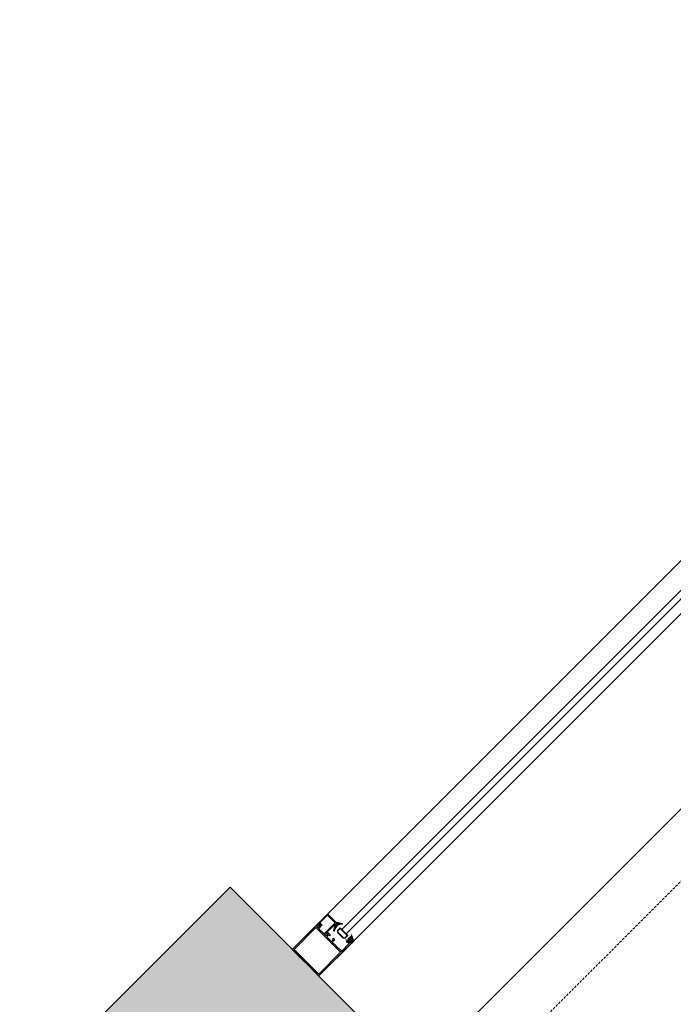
# Model space of a CAD drawing. Header units: feet. Extents: x 1537802 to 2072561, y 4461723 to 4732600.
# Tile 19 of 113: x 1576358 to 1577399, y 4672078 to 4673647. Entities that reach past the tile are written whole.
import ezdxf

# ---------------------------------------------------------------- set-up
doc = ezdxf.new("R2010")
doc.units = ezdxf.units.FT
doc.header["$MEASUREMENT"] = 0
doc.linetypes.add('HIDDEN-2-1', pattern=[3, 2, -1])
doc.layers.add('CAM', color=154, linetype='Continuous')
doc.layers.add('gor', color=251, linetype='Continuous', lineweight=5)

msp = doc.modelspace()

# ---------------------------------------------------------------- hatches: boundary and pattern name
at = {"lineweight": 0}
h = msp.add_hatch(dxfattribs=at)
h.set_pattern_fill('AR-CONC', color=256, scale=30)
h.set_pattern_definition([(50, (1928464.02, 4798801.17), (215.178055, -18.82564), [22.5, -247.5]), (355, (1928464.02, 4798801.17), (-41.6254, 225.65764), [18, -198]), (100.451444, (1928481.95, 4798799.6), (173.55265, 206.832), [19.12206, -210.34263]), (46.1842, (1928464.02, 4798861.17), (320.1724, -49.65578), [33.75, -371.25]), (96.63564, (1928490.7, 4798857.03), (280.39858, 292.23558), [28.6831, -315.51413]), (351.18416, (1928464.02, 4798861.17), (280.39858, 292.23558), [27, -297]), (21, (1928494.02, 4798846.17), (179.072116, -120.78567), [22.5, -247.5]), (326, (1928494.02, 4798846.17), (72.9946, 217.54501), [18, -198]), (71.451445, (1928508.95, 4798836.1), (252.06671, 96.75935), [19.12206, -210.34263]), (37.5, (1928464.02, 4798801.165), (3.647957, 99.868156), [0, -195.6, 0, -201, 0, -198.75]), (7.5, (1928464.02, 4798801.17), (78.92086, 118.323514), [0, -114.6, 0, -191.1, 0, -75.75]), (327.5, (1928397.12, 4798801.165), (160.146731, -6.766462), [0, -75, 0, -234, 0, -310.5]), (317.5, (1928367.12, 4798801.17), (174.95585, 30.031495), [0, -97.5, 0, -155.4, 0, -220.5])])
edge = h.paths.add_edge_path()
edge.add_arc((1562945.5, 4677829.2), 100, 90, 180)
edge.add_line((1562845.5, 4677829.2), (1562845.5, 4671599.2))
edge.add_arc((1562945.5, 4671599.2), 100, 180, 270)
edge.add_line((1562945.5, 4671499.2), (1564025.5, 4671499.2))
edge.add_line((1564025.5, 4671499.2), (1564025.5, 4671579.2))
edge.add_line((1564025.5, 4671579.2), (1564015.5, 4671579.2))
edge.add_line((1564015.5, 4671579.2), (1564015.5, 4671979.2))
edge.add_line((1564015.5, 4671979.2), (1563195.5, 4671979.2))
edge.add_line((1563195.5, 4671979.2), (1563195.5, 4677579.2))
edge.add_line((1563195.5, 4677579.2), (1570119.1, 4677579.2))
edge.add_line((1570119.1, 4677579.2), (1570354.5, 4677343.9))
edge.add_line((1570354.5, 4677343.9), (1570637.3, 4677626.7))
edge.add_line((1570637.3, 4677626.7), (1570538.3, 4677725.7))
edge.add_line((1570538.3, 4677725.7), (1571591.9, 4678779.3))
edge.add_line((1571591.9, 4678779.3), (1571754.5, 4678616.7))
edge.add_line((1571754.5, 4678616.7), (1571825.2, 4678687.4))
edge.add_line((1571825.2, 4678687.4), (1571662.6, 4678850))
edge.add_line((1571662.6, 4678850), (1571818.2, 4679005.6))
edge.add_line((1571818.2, 4679005.6), (1571641.4, 4679182.4))
edge.add_line((1571641.4, 4679182.4), (1570227.2, 4677768.1))
edge.add_line((1570227.2, 4677768.1), (1569993.6, 4678001.8))
edge.add_line((1569993.6, 4678001.8), (1569993.6, 4680094.5))
edge.add_line((1569993.6, 4680094.5), (1572553.6, 4680094.5))
edge.add_line((1572553.6, 4680094.5), (1572242.4, 4679783.4))
edge.add_line((1572242.4, 4679783.4), (1572419.2, 4679606.6))
edge.add_line((1572419.2, 4679606.6), (1572652.6, 4679840))
edge.add_line((1572652.6, 4679840), (1573501.1, 4678991.4))
edge.add_line((1573501.1, 4678991.4), (1572511.1, 4678001.5))
edge.add_line((1572511.1, 4678001.5), (1572482.8, 4678029.8))
edge.add_line((1572482.8, 4678029.8), (1572412.1, 4677959.1))
edge.add_line((1572412.1, 4677959.1), (1572511.1, 4677860.1))
edge.add_line((1572511.1, 4677860.1), (1573571.8, 4678920.7))
edge.add_line((1573571.8, 4678920.7), (1576357.8, 4676134.7))
edge.add_line((1576357.8, 4676134.7), (1575297.1, 4675074.1))
edge.add_line((1575297.1, 4675074.1), (1575367.8, 4675003.4))
edge.add_line((1575367.8, 4675003.4), (1576428.5, 4676064))
edge.add_line((1576428.5, 4676064), (1576895.2, 4675597.3))
edge.add_line((1576895.2, 4675597.3), (1577178, 4675880.2))
edge.add_line((1577178, 4675880.2), (1578033.6, 4676735.8))
edge.add_line((1578033.6, 4676735.8), (1578866, 4676735.8))
edge.add_line((1578866, 4676735.8), (1578866, 4674784.2))
edge.add_line((1578866, 4674784.2), (1578274, 4674784.2))
edge.add_line((1578274, 4674784.2), (1577718.2, 4675340))
edge.add_line((1577718.2, 4675340), (1577435.4, 4675057.2))
edge.add_line((1577435.4, 4675057.2), (1578460.7, 4674031.9))
edge.add_line((1578460.7, 4674031.9), (1578107.1, 4673678.3))
edge.add_line((1578107.1, 4673678.3), (1578206.1, 4673579.3))
edge.add_line((1578206.1, 4673579.3), (1578248.5, 4673536.9))
edge.add_line((1578248.5, 4673536.9), (1578390, 4673395.5))
edge.add_line((1578390, 4673395.5), (1579066, 4674072.4))
edge.add_line((1579066, 4674072.4), (1579066, 4677127))
edge.add_line((1579066, 4677127), (1578866, 4677127))
edge.add_line((1578866, 4677127), (1578866, 4676885.8))
edge.add_line((1578866, 4676885.8), (1577971.5, 4676885.8))
edge.add_line((1577971.5, 4676885.8), (1577072, 4675986.2))
edge.add_line((1577072, 4675986.2), (1576404.6, 4676653.6))
edge.add_line((1576404.6, 4676653.6), (1577728.1, 4677977))
edge.add_line((1577728.1, 4677977), (1578866, 4677977))
edge.add_line((1578866, 4677977), (1578866, 4677927))
edge.add_line((1578866, 4677927), (1579066, 4677927))
edge.add_line((1579066, 4677927), (1579066, 4678327))
edge.add_line((1579066, 4678327), (1578866, 4678327))
edge.add_line((1578866, 4678327), (1578866, 4678107))
edge.add_line((1578866, 4678107), (1577649.7, 4678107))
edge.add_line((1577649.7, 4678107), (1576300.4, 4676757.8))
edge.add_line((1576300.4, 4676757.8), (1573361.2, 4679697))
edge.add_line((1573361.2, 4679697), (1573921.2, 4679697))
edge.add_line((1573921.2, 4679697), (1573921.2, 4679857))
edge.add_line((1573921.2, 4679857), (1575616, 4679857))
edge.add_line((1575616, 4679857), (1575616, 4680257))
edge.add_line((1575616, 4680257), (1569593.6, 4680257))
edge.add_line((1569593.6, 4680257), (1569593.6, 4677929.2))
edge.add_line((1569593.6, 4677929.2), (1562945.5, 4677929.2))
h.paths.add_polyline_path([(1573890, 4673808.3), (1574215.3, 4674133.6), (1574427.4, 4673921.5), (1574102.1, 4673596.2)], flags=17)
h.paths.add_polyline_path([(1572955.5, 4671479.2), (1572955.5, 4671979.2), (1573495.5, 4671979.2), (1573849.1, 4671625.6), (1573592.2, 4671368.8), (1573580.8, 4671380.2), (1573467.6, 4671267.1), (1573255.5, 4671479.2)])
h.paths.add_polyline_path([(1568315.5, 4671979.2), (1568315.5, 4671579.2), (1568285.5, 4671579.2), (1568285.5, 4671499.2), (1568775.5, 4671499.2), (1568775.5, 4671979.2)], flags=17)
edge = h.paths.add_edge_path()
edge.add_line((1576190.8, 4671762), (1576452.5, 4671500.4))
edge.add_arc((1576661.1, 4671793.9), 360, 234.5931, 395.4069)
edge.add_line((1576954.5, 4672002.5), (1576692.9, 4672264.1))
edge.add_line((1576692.9, 4672264.1), (1576190.8, 4671762))
h.paths.add_polyline_path([(1579066, 4679127), (1579066, 4680257), (1577546, 4680257), (1577546, 4679857), (1578666, 4679857), (1578666, 4679657), (1578866, 4679657), (1578866, 4679127)], flags=17)
edge = h.paths.add_edge_path()
edge.add_line((1582202.8, 4681561.3), (1580343, 4681561.3))
edge.add_line((1580343, 4681561.3), (1580343, 4674411.3))
edge.add_line((1580343, 4674411.3), (1580142.8, 4674347.9))
edge.add_arc((1580667.2, 4674443.8), 533.1, 190.365, 267.3798)
edge.add_line((1580642.8, 4673911.3), (1580742.8, 4673911.3))
edge.add_line((1580742.8, 4673911.3), (1580742.8, 4674461.3))
edge.add_line((1580742.8, 4674461.3), (1580642.8, 4674461.3))
edge.add_line((1580642.8, 4674461.3), (1580642.8, 4676861.3))
edge.add_line((1580642.8, 4676861.3), (1583222.8, 4676861.3))
edge.add_line((1583222.8, 4676861.3), (1583222.8, 4676961.3))
edge.add_line((1583222.8, 4676961.3), (1580642.8, 4676961.3))
edge.add_line((1580642.8, 4676961.3), (1580642.8, 4678891.3))
edge.add_line((1580642.8, 4678891.3), (1583932.8, 4678891.3))
edge.add_line((1583932.8, 4678891.3), (1583932.8, 4678991.3))
edge.add_line((1583932.8, 4678991.3), (1580642.8, 4678991.3))
edge.add_line((1580642.8, 4678991.3), (1580642.8, 4681091.3))
edge.add_line((1580642.8, 4681091.3), (1580802.8, 4681091.3))
edge.add_line((1580802.8, 4681091.3), (1580802.8, 4681261.3))
edge.add_line((1580802.8, 4681261.3), (1582202.8, 4681261.3))
edge.add_line((1582202.8, 4681261.3), (1582202.8, 4681561.3))
h.paths.add_polyline_path([(1582702.8, 4681561.3), (1582702.8, 4681261.3), (1584742.8, 4681261.3), (1584742.8, 4681061.3), (1584852.8, 4681061.3), (1584852.8, 4678991.3), (1584732.8, 4678991.3), (1584732.8, 4678891.3), (1584852.8, 4678891.3), (1584852.8, 4674411.3), (1584742.8, 4674411.3), (1584742.8, 4673911.3), (1585302.8, 4673911.3), (1585302.8, 4674411.3), (1585192.8, 4674411.3), (1585192.8, 4681051.3), (1585312.8, 4681051.3), (1585312.8, 4681261.3), (1589272.8, 4681261.3), (1589272.8, 4681061.3), (1589392.8, 4681061.3), (1589392.8, 4674411.3), (1589272.8, 4674411.3), (1589272.8, 4673911.3), (1589792.8, 4673911.3), (1589792.8, 4674411.3), (1589692.8, 4674411.3), (1589692.8, 4681041.3), (1589772.8, 4681041.3), (1589772.8, 4681261.3), (1590272.8, 4681261.3), (1590272.8, 4681411.3), (1590247.8, 4681411.3), (1590247.8, 4681561.3), (1590147.8, 4681561.3), (1590147.8, 4682091.3), (1589747.8, 4682091.3), (1589747.8, 4681561.3)])
h.paths.add_polyline_path([(1592587.8, 4681561.3), (1592587.8, 4685891.3), (1589747.8, 4685891.3), (1589747.8, 4682951.3), (1589947.8, 4682951.3), (1589947.8, 4685491.3), (1590147.8, 4685491.3), (1590147.8, 4685691.3), (1592187.8, 4685691.3), (1592187.8, 4685491.3), (1592387.8, 4685491.3), (1592387.8, 4681561.3), (1591047.8, 4681561.3), (1591047.8, 4681411.3), (1591022.8, 4681411.3), (1591022.8, 4681261.3), (1593792.8, 4681261.3), (1593792.8, 4681061.3), (1593902.8, 4681061.3), (1593902.8, 4674411.3), (1593792.8, 4674411.3), (1593792.8, 4673911.3), (1594282.8, 4673911.3), (1594282.8, 4674411.3), (1594182.8, 4674411.3), (1594182.8, 4681061.3), (1594272.8, 4681061.3), (1594272.8, 4681261.3), (1598242.8, 4681261.3), (1598242.8, 4681061.3), (1598332.8, 4681061.3), (1598332.8, 4674411.3), (1598232.8, 4674411.3), (1598232.8, 4673911.3), (1598762.8, 4673911.3), (1598762.8, 4674521.3), (1598642.8, 4674521.3), (1598642.8, 4676921.3), (1601112.8, 4676921.3), (1601112.8, 4677731.3), (1601012.8, 4677731.3), (1601012.8, 4677021.3), (1598642.8, 4677021.3), (1598642.8, 4679106.7), (1599472.8, 4679106.7), (1599472.8, 4679206.7), (1598642.8, 4679206.7), (1598642.8, 4681061.3), (1598762.8, 4681061.3), (1598762.8, 4681261.3), (1600442.8, 4681261.3), (1600442.8, 4679206.7), (1600342.8, 4679206.7), (1600342.8, 4679106.7), (1600612.8, 4679106.7), (1600612.8, 4679206.7), (1600542.8, 4679206.7), (1600542.8, 4681261.3), (1601342.8, 4681261.3), (1601342.8, 4681061.3), (1601682.8, 4681061.3), (1602821.4, 4679206.7), (1601482.8, 4679206.7), (1601482.8, 4679106.7), (1602882.8, 4679106.7), (1605642.8, 4674611.3), (1605642.8, 4674411.3), (1604702.8, 4674411.3), (1604702.8, 4673911.3), (1606402.8, 4673911.3), (1606402.8, 4673971.3), (1601742.9, 4681561.3)])
h.paths.add_polyline_path([(1603852.8, 4673911.3), (1603852.8, 4674251.3), (1603012.8, 4674251.3), (1603012.8, 4673911.3)], flags=17)
at = {"layer": 'gor', "lineweight": 9}
h = msp.add_hatch(dxfattribs=at)
h.set_pattern_fill('ANSI37', color=256, scale=0.545448, angle=495, style=0)
h.set_pattern_definition([(360, (1559541.0049, 4662040.7057), (7e-16, 1.7317968), []), (90, (1559541.0049, 4662040.7057), (-1.7317968, 7e-16), [])])
h.paths.add_polyline_path([(1576860.6, 4672198), (1576859.4, 4672194.3, -0.556642), (1576858.5, 4672194.1), (1576857.8, 4672194.8, -0.273399), (1576857.6, 4672195.4), (1576859.9, 4672203.4, -0.51413), (1576860.9, 4672203.8), (1576861.4, 4672203.5), (1576864, 4672206.1), (1576863, 4672207.3, -0.651549), (1576863.4, 4672208.2, -0.097661), (1576871.5, 4672206.3, -0.81914), (1576871.3, 4672205.4, 0.331465)])
h = msp.add_hatch(dxfattribs=at)
h.set_pattern_fill('ANSI37', color=256, scale=0.545448, angle=495, style=0)
h.set_pattern_definition([(180, (1560430.2722, 4658396.1689), (-2e-16, -1.7317968), []), (270, (1560430.2722, 4658396.1689), (1.7317968, -2e-16), [])])
edge = h.paths.add_edge_path()
edge.add_line((1576883.1, 4672183.8), (1576883.4, 4672182.4))
edge.add_arc((1576883.6, 4672182.4), 0.218, 190, 315)
edge.add_line((1576883.8, 4672182.3), (1576884.4, 4672183))
edge.add_line((1576884.4, 4672183), (1576884.2, 4672185.4))
edge.add_arc((1576884.5, 4672185.4), 0.273, 10, 185, ccw=False)
edge.add_line((1576884.8, 4672185.5), (1576885, 4672184))
edge.add_arc((1576885.2, 4672184.1), 0.218, 190, 315)
edge.add_line((1576885.4, 4672183.9), (1576885.6, 4672184.2))
edge.add_arc((1576884.5, 4672185.3), 1.64, 315, 370)
edge.add_line((1576886.1, 4672185.6), (1576885.7, 4672188))
edge.add_arc((1576886.1, 4672188), 0.436, 20, 190, ccw=False)
edge.add_line((1576886.5, 4672188.2), (1576887.2, 4672185.9))
edge.add_arc((1576903, 4672191.5), 16.8, 199.4286, 209.0296)
edge.add_arc((1576888, 4672183.1), 0.436, -45, 29.0296, ccw=False)
edge.add_line((1576888.3, 4672182.8), (1576888, 4672182.5))
edge.add_line((1576888, 4672182.5), (1576887.2, 4672183.2))
edge.add_line((1576887.2, 4672183.2), (1576885.4, 4672181.5))
edge.add_arc((1576885.8, 4672181.1), 0.545, 134.8682, 225)
edge.add_line((1576885.4, 4672180.7), (1576885.9, 4672180.3))
edge.add_line((1576885.9, 4672180.3), (1576886.4, 4672180.8))
edge.add_arc((1576886.5, 4672180.8), 0.109, 33.0939, 135, ccw=False)
edge.add_arc((1576885.4, 4672179.9), 1.51, -46.4637, 36.5756, ccw=False)
edge.add_line((1576886.4, 4672178.8), (1576885.8, 4672178.3))
edge.add_line((1576885.8, 4672178.3), (1576885, 4672177.5))
edge.add_arc((1576883.9, 4672178.5), 1.53, 234.3291, 316.2462, ccw=False)
edge.add_arc((1576883.1, 4672177.4), 0.109, 135, 237.7665, ccw=False)
edge.add_line((1576883, 4672177.5), (1576883.6, 4672178))
edge.add_line((1576883.6, 4672178), (1576883.1, 4672178.4))
edge.add_arc((1576882.7, 4672178), 0.545, 45, 135)
edge.add_line((1576882.4, 4672178.4), (1576880, 4672176.1))
edge.add_arc((1576879.9, 4672176.2), 0.218, 225, 315, ccw=False)
edge.add_line((1576879.7, 4672176.1), (1576878.5, 4672177.3))
edge.add_arc((1576878.6, 4672177.5), 0.218, 124.6097, 225, ccw=False)
edge.add_arc((1576880.6, 4672174.6), 3.7, 96.6649, 124.6097, ccw=False)
edge.add_arc((1576880.1, 4672178.8), 0.545, 276.6649, 350)
edge.add_line((1576880.6, 4672178.7), (1576880.6, 4672178.7))
edge.add_arc((1576880.4, 4672178.8), 0.218, 350, 440)
edge.add_line((1576880.5, 4672179), (1576877.8, 4672179.5))
edge.add_arc((1576878, 4672179.9), 0.436, 80, 250, ccw=False)
edge.add_line((1576878, 4672180.3), (1576880.9, 4672179.8))
edge.add_arc((1576880.9, 4672180), 0.218, 260, 365)
edge.add_line((1576881.2, 4672180), (1576881, 4672182.1))
edge.add_arc((1576881.3, 4672182.2), 0.273, 10, 185, ccw=False)
edge.add_line((1576881.5, 4672182.2), (1576881.8, 4672180.8))
edge.add_arc((1576882, 4672180.8), 0.218, 190, 315)
edge.add_line((1576882.1, 4672180.7), (1576882.8, 4672181.3))
edge.add_line((1576882.8, 4672181.3), (1576882.6, 4672183.8))
edge.add_arc((1576882.9, 4672183.8), 0.273, 10, 185, ccw=False)
edge = h.paths.add_edge_path(flags=16)
edge.add_arc((1576884.5, 4672178.7), 0.327, 225, 313.2055)
edge.add_arc((1576869.5, 4672194.4), 22.1, 313.7015, 316.2985)
edge.add_arc((1576885.2, 4672179.4), 0.327, 316.7945, 405)
edge.add_line((1576885.4, 4672179.6), (1576884.6, 4672180.4))
edge.add_arc((1576884.4, 4672180.2), 0.327, 45, 135)
edge.add_line((1576884.1, 4672180.4), (1576883.4, 4672179.7))
edge.add_arc((1576883.7, 4672179.5), 0.327, 135, 225)
edge.add_line((1576883.4, 4672179.3), (1576884.3, 4672178.4))

# ---------------------------------------------------------------- linework, layer by layer
at = {"color": 1, "linetype": 'HIDDEN-2-1', "lineweight": 9, "ltscale": 2, "elevation": -26089.3}
msp.add_lwpolyline([(1606402.8, 4673911.3), (1606402.8, 4673872.4), (1579008.5, 4673872.4), (1577075.7, 4671938.1), (1577075.7, 4671379.2), (1576388.4, 4671379.2), (1575517.7, 4670508.5), (1574084.8, 4670508.5), (1573214.1, 4671379.2), (1562725.5, 4671379.2), (1562725.5, 4677929.2), (1562945.5, 4677929.2)], dxfattribs=at)
at = {"linetype": 'ByBlock', "lineweight": 9, "ltscale": 0.5, "elevation": -26089.3}
for points in [[(1578248.5, 4673536.9), (1578206.1, 4673579.3), (1576791.9, 4672165.1), (1576834.3, 4672122.7)], [(1577502.3, 4672814.3), (1576877.9, 4672189.9), (1576870.8, 4672197), (1577495.2, 4672821.4)]]:
    msp.add_lwpolyline(points, close=True, dxfattribs=at)
msp.add_lwpolyline([(1578390, 4673395.5), (1578404.1, 4673381.3), (1577045.8, 4672023.1), (1577154.9, 4671670.7), (1576782.3, 4671322.4), (1576351.6, 4671483.8), (1575476.3, 4670608.5), (1574126.3, 4670608.5), (1573467.6, 4671267.1)], dxfattribs=at)
at = {"lineweight": 30, "elevation": -26089.3}
msp.add_lwpolyline([(1576190.8, 4671762), (1576452.5, 4671500.4, 0.845168), (1576954.5, 4672002.5), (1576692.9, 4672264.1)], format="xyb", close=True, dxfattribs=at)
at = {"lineweight": 9, "elevation": -26089.3}
msp.add_lwpolyline([(1576837.4, 4672204.2, -0.414214), (1576837.4, 4672203.4), (1576835.6, 4672201.6), (1576834.7, 4672201.8, 0.414205), (1576834.3, 4672201.6), (1576833.8, 4672199.8, 0.772881), (1576835, 4672199.1), (1576839.3, 4672203.4, 0.414231), (1576839.3, 4672204.2), (1576836, 4672207.4), (1576848.3, 4672219.7), (1576860.6, 4672207.4), (1576843.4, 4672190.2, 0.414214), (1576843.4, 4672189.7), (1576843.7, 4672189.5, 0.256041), (1576844, 4672189.4), (1576846.7, 4672190, 0.538245), (1576846.8, 4672190.3), (1576846.1, 4672191), (1576851, 4672196), (1576851.5, 4672196), (1576851.5, 4672196.4), (1576856.1, 4672201.1), (1576856.6, 4672201.1), (1576856.6, 4672201.6), (1576859.9, 4672204.9), (1576860, 4672204.9, 0.371334), (1576860.7, 4672204.8), (1576862.1, 4672205.8), (1576862.8, 4672206.5, 0.413739), (1576862.8, 4672207), (1576848.7, 4672221.1, 0.414214), (1576847.9, 4672221.1), (1576834.2, 4672207.4, 0.414214), (1576834.2, 4672206.6), (1576834.3, 4672206.5, 0.414214), (1576835.1, 4672206.5), (1576835.1, 4672206.5)], format="xyb", close=True, dxfattribs=at)
msp.add_lwpolyline([(1576834.3, 4672122.7), (1576890.5, 4672178.9, 0.414214), (1576890.5, 4672179.2), (1576887.2, 4672182.5, 0.414216), (1576886.4, 4672182.5), (1576885.7, 4672181.7, 0.341994), (1576885.5, 4672180.5, 0.490316), (1576885.7, 4672180.5), (1576886.4, 4672181.3), (1576888.5, 4672179.3), (1576884.6, 4672175.4), (1576882.6, 4672177.4), (1576883.2, 4672178, 0.490316), (1576883.2, 4672178.2, 0.341994), (1576882, 4672178), (1576881, 4672177.1), (1576881.5, 4672176.7), (1576880.7, 4672175.9), (1576881.5, 4672175.1), (1576882.3, 4672175.9), (1576883.4, 4672174.8), (1576870.5, 4672161.9), (1576869.4, 4672163), (1576870.2, 4672163.8), (1576869.4, 4672164.5), (1576868.6, 4672163.8), (1576862.6, 4672169.8), (1576861.8, 4672169.8), (1576861.8, 4672170.6), (1576855.8, 4672176.6), (1576859.1, 4672179.8, 0.414214), (1576859.1, 4672181.4), (1576857.9, 4672182.5, 0.414214), (1576856.8, 4672182.5), (1576856.3, 4672182), (1576857.7, 4672180.6), (1576854.7, 4672177.7), (1576847.3, 4672185.1), (1576850.3, 4672188), (1576851.7, 4672186.6), (1576852.2, 4672187.1, 0.414214), (1576852.2, 4672188.2), (1576851.2, 4672189.2), (1576848.7, 4672191.8, 0.414214), (1576847.1, 4672191.8), (1576846.6, 4672191.2), (1576848.5, 4672189.3), (1576845.8, 4672186.6), (1576838.9, 4672193.5), (1576838.1, 4672193.5), (1576838.1, 4672194.3), (1576831.1, 4672201.3), (1576833.8, 4672204), (1576835.8, 4672202), (1576836.3, 4672202.6, 0.414214), (1576836.3, 4672204.1), (1576833.6, 4672206.8), (1576791.9, 4672165.1), (1576834.3, 4672122.7)], format="xyb", dxfattribs=at)
msp.add_lwpolyline([(1576795, 4672165.1), (1576829.6, 4672199.7), (1576868.9, 4672160.4), (1576834.3, 4672125.8), (1576795, 4672165.1)], dxfattribs=at)
at = {"layer": 'CAM', "lineweight": 9, "elevation": -26089.3}
for points in [[(1576868.2, 4672199.6), (1576880.5, 4672187.3), (1576876.1, 4672182.9), (1576873, 4672182.9), (1576863.8, 4672192.1), (1576863.8, 4672195.2)], [(1576868.2, 4672198.5), (1576864.5, 4672194.9), (1576864.5, 4672192.5), (1576873.4, 4672183.6), (1576875.8, 4672183.6), (1576879.4, 4672187.3)]]:
    msp.add_lwpolyline(points, close=True, dxfattribs=at)
at = {"layer": 'gor', "lineweight": 9, "elevation": -26089.3}
for points in [[(1576857.6, 4672195.4), (1576859.9, 4672203.4, -0.51413), (1576860.9, 4672203.8), (1576861.4, 4672203.5), (1576864, 4672206.1), (1576863, 4672207.3, -0.651549), (1576863.4, 4672208.2, -0.097661), (1576871.5, 4672206.3, -0.81914), (1576871.3, 4672205.4, 0.331465), (1576860.6, 4672198), (1576859.4, 4672194.3, -0.556642), (1576858.5, 4672194.1), (1576857.8, 4672194.8, -0.273399)], [(1576883.1, 4672183.8), (1576883.4, 4672182.4, 0.606815), (1576883.8, 4672182.3), (1576884.4, 4672183), (1576884.2, 4672185.4, -0.957292), (1576884.8, 4672185.5), (1576885, 4672184, 0.606815), (1576885.4, 4672183.9), (1576885.6, 4672184.2, 0.244698), (1576886.1, 4672185.6), (1576885.7, 4672188, -0.916331), (1576886.5, 4672188.2), (1576887.2, 4672185.9, 0.041917), (1576888.4, 4672183.3, -0.334739), (1576888.3, 4672182.8), (1576888, 4672182.5), (1576887.2, 4672183.2), (1576885.4, 4672181.5, 0.414887), (1576885.4, 4672180.7), (1576885.9, 4672180.3), (1576886.4, 4672180.8, -0.476473), (1576886.6, 4672180.8, -0.379062), (1576886.4, 4672178.8), (1576885.8, 4672178.3), (1576885, 4672177.5, -0.373473), (1576883, 4672177.3, -0.481087), (1576883, 4672177.5), (1576883.6, 4672178), (1576883.1, 4672178.4, 0.414214), (1576882.4, 4672178.4), (1576880, 4672176.1, -0.414214), (1576879.7, 4672176.1), (1576878.5, 4672177.3, -0.468383), (1576878.5, 4672177.6, -0.12254), (1576880.2, 4672178.3, 0.331373), (1576880.6, 4672178.7), (1576880.6, 4672178.7, 0.414214), (1576880.5, 4672179), (1576877.8, 4672179.5, -0.916331), (1576878, 4672180.3), (1576880.9, 4672179.8, 0.493145), (1576881.2, 4672180), (1576881, 4672182.1, -0.957292), (1576881.5, 4672182.2), (1576881.8, 4672180.8, 0.606815), (1576882.1, 4672180.7), (1576882.8, 4672181.3), (1576882.6, 4672183.8, -0.957292)], [(1576884.3, 4672178.4, 0.40507), (1576884.7, 4672178.4, 0.011332), (1576885.4, 4672179.1, 0.40507), (1576885.4, 4672179.6), (1576884.6, 4672180.4, 0.414214), (1576884.1, 4672180.4), (1576883.4, 4672179.7, 0.414214), (1576883.4, 4672179.3)]]:
    msp.add_lwpolyline(points, format="xyb", close=True, dxfattribs=at)

doc.saveas('drawing.dxf')
